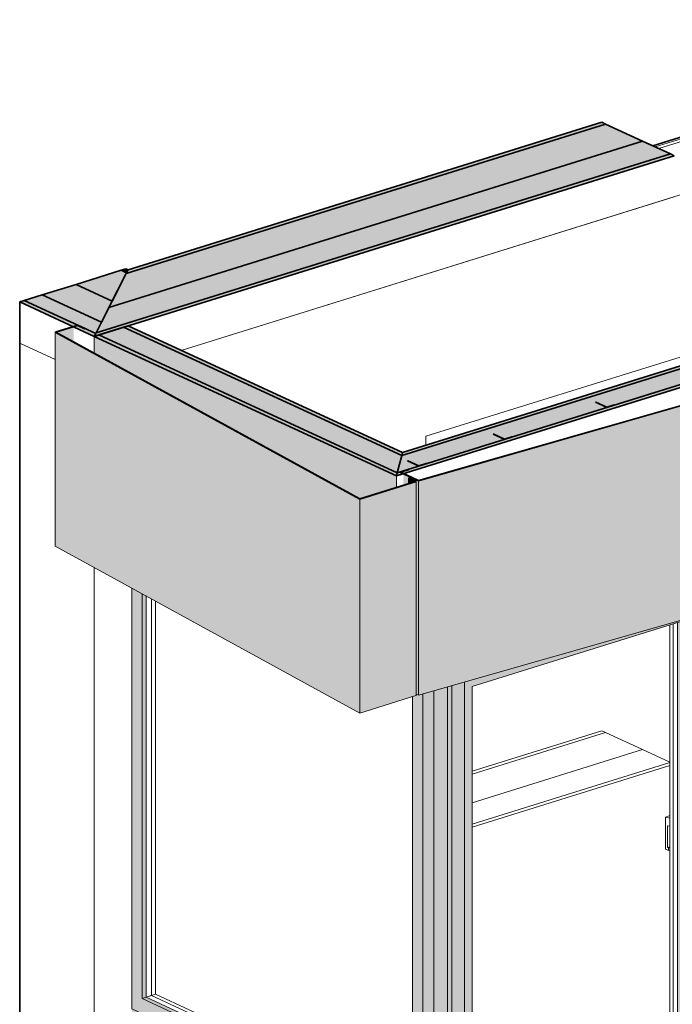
# Model space of a CAD drawing. Header units: millimetres. Extents: x -8357841 to -8326977, y -719205 to 18175.
# Tile 13 of 35: x -8341180 to -8338945, y -710086 to -706713. Entities that reach past the tile are written whole.
import ezdxf

# ---------------------------------------------------------------- set-up
doc = ezdxf.new("R2010")
doc.units = ezdxf.units.MM
for name, color, linetype, lineweight in [('Каркас_Импост', 7, 'Continuous', 18), ('Монтажный зазор', 7, 'Continuous', 18), ('Обобщенные модели', 7, 'Continuous', 18), ('Окна', 7, 'Continuous', 18), ('Остекление', 7, 'Continuous', 18)]:
    doc.layers.add(name, color=color, linetype=linetype, lineweight=lineweight)

# ---------------------------------------------------------------- blocks, each defined once
blk = doc.blocks.new('Корп 1_Кассеты трапецевидные - Корп 1_Кассеты трапецевидные_Цвет 4-21361679-Корпус 2_ Фрагмент 1')
at = {"layer": 'Обобщенные модели', "true_color": 0xcbd0cc}
for points in [[(-9257467.3, -710663.2), (-9254621.6, -709849.9), (-9254767.7, -709782.5), (-9257518.1, -710639.7), (-9257467.5, -710663.1)], [(-9257467.3, -711801.3), (-9254621.6, -710988), (-9254621.6, -709849.9), (-9257467.3, -710663.2), (-9257467.3, -711631.4)], [(-9257467.3, -711801.3), (-9257467.5, -710663.1), (-9257518.1, -710640.3), (-9257518.1, -710645.7), (-9257474.8, -710666.2), (-9257474.8, -711797.8), (-9257473.6, -711798.4)]]:
    blk.add_hatch(color=254, dxfattribs=at).paths.add_polyline_path(points)
at = {"layer": 'Обобщенные модели'}
for p, q in [((-9254767.7, -709782.5), (-9257518.1, -710639.7)), ((-9254766.4, -709783.1), (-9254767.7, -709782.5)), ((-9254621.6, -709849.9), (-9254766.4, -709783.1)), ((-9257467.3, -710663.2), (-9254621.6, -709849.9)), ((-9254621.6, -709849.9), (-9254621.6, -710988)), ((-9257518.1, -710639.7), (-9257516.8, -710640.3)), ((-9257518.1, -710639.7), (-9257518.1, -710645.8)), ((-9257516.8, -710640.3), (-9257467.3, -710663.2)), ((-9257467.3, -711801.3), (-9257467.3, -710663.2)), ((-9254621.6, -710988), (-9257467.3, -711801.3)), ((-9257467.3, -711801.3), (-9257474.8, -711797.8))]:
    blk.add_line(p, q, dxfattribs=at)
blk = doc.blocks.new('Корп 1_Кассеты трапецевидные - Корп 1_Кассеты трапецевидные_Цвет 3-21129542-Корпус 2_ Фрагмент 1')
at = {"layer": 'Обобщенные модели', "true_color": 0x5d6970}
for points in [[(-9257667.9, -708355.3), (-9257475, -708295), (-9257500.2, -708283.3), (-9257501.7, -708283.8), (-9257477.9, -708295.1), (-9257667.9, -708353.9), (-9258708.4, -707784), (-9258648.7, -707765.2), (-9258649.7, -707764.7), (-9258711.5, -707784), (-9257676.6, -708350.5)], [(-9257667.9, -709088.2), (-9257667.9, -708355.3), (-9258711.5, -707784), (-9258711.5, -708516.9), (-9257676.6, -709083.4)], [(-9258648.4, -707817.1), (-9258648.4, -707765.3), (-9258708.7, -707784.1), (-9258683.2, -707798.1)], [(-9257667.9, -709088.2), (-9257474.8, -709027.3), (-9257474.8, -708295.1), (-9257667.9, -708355.3), (-9257667.9, -709085.2)], [(-9257501.7, -708302.5), (-9257477.6, -708295), (-9257501.7, -708283.8), (-9257501.7, -708295.1)]]:
    blk.add_hatch(color=251, dxfattribs=at).paths.add_polyline_path(points)
at = {"layer": 'Обобщенные модели', "lineweight": 35}
for p, q in [((-9258634.3, -707759.9), (-9258711.5, -707784)), ((-9258711.5, -707784), (-9257667.9, -708355.3)), ((-9258708.7, -707784.1), (-9258634.5, -707761)), ((-9257667.5, -708354.1), (-9258708.7, -707784.1)), ((-9258634.5, -707761), (-9258610.4, -707772.1)), ((-9258608.9, -707771.6), (-9258634.3, -707759.9)), ((-9258610.4, -707772.1), (-9258608.9, -707771.6)), ((-9257667.9, -708355.3), (-9257474.8, -708295.1)), ((-9257477.6, -708295), (-9257667.5, -708354.1)), ((-9257500.2, -708283.3), (-9257501.7, -708283.8)), ((-9257501.7, -708283.8), (-9257477.6, -708295)), ((-9257474.8, -708295.1), (-9257500.2, -708283.3))]:
    blk.add_line(p, q, dxfattribs=at)
at = {"layer": 'Обобщенные модели'}
for p, q in [((-9258711.5, -708516.9), (-9258711.5, -707784)), ((-9257501.7, -708302.5), (-9257501.7, -708283.8)), ((-9257474.8, -708295.1), (-9257474.8, -709028)), ((-9257667.9, -708355.3), (-9257667.9, -709088.2)), ((-9257667.9, -709088.2), (-9258711.5, -708516.9)), ((-9257476.3, -709028.4), (-9257667.9, -709088.2)), ((-9257474.8, -709028), (-9257476.3, -709028.4))]:
    blk.add_line(p, q, dxfattribs=at)
blk = doc.blocks.new('Корп 1_Кассеты трапецевидные - Корп 1_Кассеты трапецевидные_Цвет 3-21129543-Корпус 2_ Фрагмент 1')
at = {"layer": 'Обобщенные модели', "true_color": 0x5d6970}
for points in [[(-9257467.3, -708292.5), (-9254622, -707479.1), (-9254769, -707411.3), (-9254770.5, -707411.8), (-9254625.1, -707479.3), (-9257467.5, -708291.3), (-9257518.1, -708268.1), (-9257519.4, -708268.5), (-9257467.5, -708292.5)], [(-9254770.5, -707520.8), (-9254624.6, -707479.1), (-9254770.5, -707411.8), (-9254770.5, -707507.8)], [(-9257467.3, -709027.3), (-9254621.6, -708214), (-9254621.6, -707479.3), (-9257467.3, -708292.5), (-9257467.3, -709027)], [(-9257467.3, -709027.3), (-9257467.5, -708292.5), (-9257519.4, -708268.5), (-9257519.4, -708308), (-9257501.7, -708302.5), (-9257501.7, -708283.8), (-9257499.1, -708283.8), (-9257474.8, -708295.1), (-9257474.2, -709024.1), (-9257467.9, -709027)]]:
    blk.add_hatch(color=251, dxfattribs=at).paths.add_polyline_path(points)
at = {"layer": 'Обобщенные модели', "lineweight": 35}
for p, q in [((-9254780.3, -707406), (-9254811.2, -707415.6)), ((-9254811.2, -707415.6), (-9254810, -707416.2)), ((-9254810, -707416.2), (-9254780.6, -707407.1)), ((-9254780.6, -707407.1), (-9254624.6, -707479.1)), ((-9254621.6, -707479.3), (-9254780.3, -707406)), ((-9257467.3, -708292.5), (-9254621.6, -707479.3)), ((-9254624.6, -707479.1), (-9257467, -708291.5)), ((-9257499.9, -708253.6), (-9257530.8, -708263.2)), ((-9257530.8, -708263.2), (-9257467.3, -708292.5)), ((-9257528, -708263.3), (-9257498.6, -708254.2)), ((-9257498.6, -708254.2), (-9257499.9, -708253.6)), ((-9257467, -708291.5), (-9257528, -708263.3))]:
    blk.add_line(p, q, dxfattribs=at)
at = {"layer": 'Обобщенные модели'}
for p, q in [((-9254621.6, -707479.3), (-9254621.6, -708214)), ((-9254621.6, -708214), (-9257467.3, -709027.3)), ((-9257467.3, -709027.3), (-9257467.3, -708292.5)), ((-9257467.3, -709027.3), (-9257474.8, -709023.8))]:
    blk.add_line(p, q, dxfattribs=at)
blk = doc.blocks.new('okna_rehau_erker_pryamougolnyy_1-ugol - Стандарт-20892819-Корпус 2_ Фрагмент 1')
at = {"layer": 'Монтажный зазор', "true_color": 0x373f43}
for points in [[(-9257414.7, -710578.9), (-9257368.3, -710564.4), (-9257368.3, -708999), (-9257414.7, -709012.2), (-9257414.7, -710577.8)], [(-9257414.7, -710578.9), (-9257414.7, -709012.2), (-9257452.8, -709023.1), (-9257452.5, -710561.4), (-9257416.1, -710578.2)]]:
    blk.add_hatch(color=149, dxfattribs=at).paths.add_polyline_path(points)
at = {"layer": 'Монтажный зазор', "true_color": 0x7f7f7f}
for points in [[(-9257414.7, -710597.4), (-9257414.7, -710578.9), (-9257452.8, -710561.3), (-9257452.6, -710579.9), (-9257414.8, -710597.3)], [(-9257414.7, -710597.4), (-9257368.3, -710582.8), (-9257368.3, -710564.4), (-9257414.7, -710578.9), (-9257414.7, -710597.3)]]:
    blk.add_hatch(color=8, dxfattribs=at).paths.add_polyline_path(points)
at = {"layer": 'Каркас_Импост'}
for p, q in [((-9257368.3, -708999), (-9257368.3, -710564.4)), ((-9257452.8, -709023.1), (-9257452.8, -710561.3)), ((-9257414.7, -710578.9), (-9257414.7, -709012.2)), ((-9257414.7, -710578.9), (-9257452.8, -710561.3)), ((-9257368.3, -710564.4), (-9257414.7, -710578.9))]:
    blk.add_line(p, q, dxfattribs=at)
at = {"layer": 'Монтажный зазор'}
for p, q in [((-9257414.7, -710578.9), (-9257452.8, -710561.3)), ((-9257452.8, -710561.3), (-9257452.8, -710579.8)), ((-9257414.8, -710597.3), (-9257452.8, -710579.8)), ((-9257368.3, -710564.4), (-9257414.7, -710578.9)), ((-9257414.7, -710597.4), (-9257414.7, -710578.9)), ((-9257368.3, -710582.9), (-9257414.7, -710597.4)), ((-9257368.3, -710564.4), (-9257368.3, -710582.9))]:
    blk.add_line(p, q, dxfattribs=at)
blk = doc.blocks.new('okna_rehau_trehpolnoe - 3560х1800 _створка и глухое_-20904852-Корпус 2_ Фрагмент 1')
at = {"layer": 'Окна', "true_color": 0x373f43}
for points in [[(-9257368.3, -710582.9), (-9254758.8, -709769.5), (-9254758.9, -708253.2), (-9254764.6, -708254.9), (-9254764.6, -709753), (-9257352.9, -710559.6), (-9257352.9, -708994.6), (-9257368.3, -708999), (-9257368.3, -710582.8)], [(-9257352.9, -710559.6), (-9254764.6, -709753), (-9254764.6, -708254.9), (-9254807.9, -708267.2), (-9254807.9, -709714.6), (-9255598, -709960.9), (-9255598, -708493), (-9255656.7, -708509.8), (-9255656.7, -709979.2), (-9256460.8, -710229.8), (-9256460.8, -708739.6), (-9256519.5, -708756.5), (-9256519.5, -710248.1), (-9257309.6, -710494.3), (-9257309.9, -708982.3), (-9257352.9, -708994.6), (-9257352.9, -710546.2)], [(-9255598, -709952), (-9254819.3, -709709.4), (-9254819.3, -708270.5), (-9254857.2, -708281.3), (-9254857.2, -709675.8), (-9255571.6, -709898.5), (-9255571.6, -708485.5), (-9255598, -708493), (-9255598, -709951.4)], [(-9254857.2, -709675.8), (-9254857.2, -708281.3), (-9254868.6, -708284.6), (-9254868.6, -709670.5)], [(-9254807.9, -709714.6), (-9254807.9, -708267.2), (-9254819.3, -708270.5), (-9254819.3, -709709.4), (-9254812.7, -709712.4)], [(-9255656.7, -709979.2), (-9255656.7, -708509.8), (-9255668.2, -708513.1), (-9255668.2, -709973.9), (-9255659.1, -709978.1)], [(-9256519.5, -710248.1), (-9256519.8, -708756.5), (-9256530.9, -708759.7), (-9256530.9, -710242.8), (-9256521.9, -710247)], [(-9256568.8, -710209.3), (-9256568.8, -708775.1), (-9256580.2, -708778.6), (-9256580.2, -710204)], [(-9255571.6, -709898.5), (-9254857.2, -709675.8), (-9254868.6, -709670.5), (-9255571.6, -709889.6), (-9255571.6, -709895.1)], [(-9257283.2, -710431.9), (-9256568.8, -710209.3), (-9256580.2, -710204), (-9257283.2, -710423.1), (-9257283.2, -710426.6)]]:
    blk.add_hatch(color=149, dxfattribs=at).paths.add_polyline_path(points)
h = blk.add_hatch(color=149, dxfattribs=at)
h.paths.add_polyline_path([(-9257309.6, -710485.5), (-9256530.9, -710242.8), (-9256530.9, -708759.7), (-9257309.6, -708982.2), (-9257309.6, -710484.8)])
h.paths.add_polyline_path([(-9257283.2, -710431.9), (-9257283.2, -708997.7), (-9256568.8, -708775.1), (-9256568.8, -710209.3), (-9257266.2, -710426.6)])
h = blk.add_hatch(color=149, dxfattribs=at)
h.paths.add_polyline_path([(-9257309.6, -710494.3), (-9256519.5, -710248.1), (-9256530.9, -710242.8), (-9257309.6, -710485.5), (-9257309.6, -710490.9)])
h.paths.add_polyline_path([(-9256460.8, -710229.8), (-9255656.7, -709979.2), (-9255668.2, -709973.9), (-9256460.8, -710220.9), (-9256460.8, -710226.3)])
h.paths.add_polyline_path([(-9255598, -709960.9), (-9254807.9, -709714.6), (-9254819.3, -709709.4), (-9255598, -709952), (-9255598, -709957.4)])
at = {"layer": 'Каркас_Импост'}
for p, q in [((-9254764.6, -708254.9), (-9254764.6, -709753)), ((-9254857.2, -708281.3), (-9254857.2, -709675.8)), ((-9254819.3, -709709.4), (-9254819.3, -708270.5)), ((-9254807.9, -709714.6), (-9254807.9, -708267.2)), ((-9255598, -709960.9), (-9255598, -708493)), ((-9255571.6, -708485.5), (-9255571.6, -709898.5)), ((-9255656.7, -709979.2), (-9255656.7, -708509.8)), ((-9256530.9, -710242.8), (-9256530.9, -708759.7)), ((-9256519.5, -710248.1), (-9256519.5, -708756.4)), ((-9256460.8, -710229.8), (-9256460.8, -708739.6)), ((-9256568.8, -708775.1), (-9257283.2, -708997.7)), ((-9256568.8, -708775.1), (-9256568.8, -710209.3)), ((-9257352.9, -710559.6), (-9257352.9, -708994.6)), ((-9257309.6, -708982.2), (-9257309.6, -710494.3)), ((-9257283.2, -708997.7), (-9257283.2, -710431.9)), ((-9255571.6, -709898.5), (-9254857.2, -709675.8)), ((-9254857.2, -709675.8), (-9254868.6, -709670.5)), ((-9255598, -709952), (-9254819.3, -709709.4)), ((-9254807.9, -709714.6), (-9254819.3, -709709.4)), ((-9255598, -709960.9), (-9254807.9, -709714.6)), ((-9254764.6, -709753), (-9257352.9, -710559.6)), ((-9256460.8, -710229.8), (-9255656.7, -709979.2)), ((-9255668.2, -709973.9), (-9255656.7, -709979.2)), ((-9257283.2, -710431.9), (-9256568.8, -710209.3)), ((-9256568.8, -710209.3), (-9256580.2, -710204)), ((-9257309.6, -710485.5), (-9256530.9, -710242.8)), ((-9257309.6, -710494.3), (-9256519.5, -710248.1)), ((-9256530.9, -710242.8), (-9256519.5, -710248.1))]:
    blk.add_line(p, q, dxfattribs=at)
at = {"layer": 'Каркас_Импост', "color": 250, "true_color": 0x212527}
for p, q in [((-9254895.3, -709658.2), (-9254895.3, -708292.2)), ((-9255694.8, -708520.7), (-9255694.8, -709961.6)), ((-9256606.9, -710191.7), (-9256606.9, -708786.9)), ((-9256620.8, -709444.6), (-9256608.4, -709440.7)), ((-9256606.9, -709441.1), (-9256608.4, -709440.7)), ((-9256620.8, -709444.6), (-9256606.9, -709448)), ((-9256620.8, -709554.7), (-9256620.8, -709444.6)), ((-9256606.9, -709475.7), (-9256614.5, -709473.9)), ((-9256614.5, -709548.4), (-9256614.5, -709473.9)), ((-9256620.8, -709554.7), (-9256611.3, -709559.1)), ((-9256614.5, -709548.4), (-9256606.9, -709546)), ((-9256611.3, -709549.8), (-9256614.5, -709548.4)), ((-9256606.9, -709548.5), (-9256611.3, -709549.8)), ((-9256611.3, -709559.1), (-9256611.3, -709549.8)), ((-9256611.3, -709559.1), (-9256606.9, -709557.7)), ((-9255571.6, -709869), (-9254895.3, -709658.2)), ((-9254868.6, -709670.5), (-9254895.3, -709658.2)), ((-9255694.8, -709961.6), (-9256460.8, -710200.3)), ((-9255694.8, -709961.6), (-9255668.2, -709973.9)), ((-9257283.2, -710402.5), (-9256606.9, -710191.7)), ((-9256580.2, -710204), (-9256606.9, -710191.7))]:
    blk.add_line(p, q, dxfattribs=at)
at = {"layer": 'Монтажный зазор'}
for p, q in [((-9254764.6, -708254.9), (-9254764.6, -709753)), ((-9257368.3, -708999), (-9257368.3, -710582.9)), ((-9257352.9, -710559.6), (-9257352.9, -708994.6)), ((-9257368.3, -710582.9), (-9254758.8, -709769.7)), ((-9254764.6, -709753), (-9257352.9, -710559.6))]:
    blk.add_line(p, q, dxfattribs=at)
at = {"layer": 'Остекление', "color": 250, "true_color": 0x212527}
for p, q in [((-9254883.8, -708288.9), (-9254883.8, -709663.5)), ((-9255683.4, -708517.5), (-9255683.4, -709966.9)), ((-9256595.4, -708783.4), (-9256595.4, -710196.9)), ((-9254883.8, -709663.5), (-9255571.6, -709877.9)), ((-9254883.8, -709663.5), (-9254868.6, -709670.5)), ((-9255683.4, -709966.9), (-9256460.8, -710209.2)), ((-9255683.4, -709966.9), (-9255668.2, -709973.9)), ((-9256595.4, -710196.9), (-9257283.2, -710411.3)), ((-9256595.4, -710196.9), (-9256580.2, -710204))]:
    blk.add_line(p, q, dxfattribs=at)
at = {"layer": 'Остекление'}
for p, q in [((-9254868.6, -709670.5), (-9254868.6, -708284.6)), ((-9255668.2, -709973.9), (-9255668.2, -708513.1)), ((-9256580.2, -710204), (-9256580.2, -708778.6)), ((-9255571.6, -709889.6), (-9254868.6, -709670.5)), ((-9256460.8, -710220.9), (-9255668.2, -709973.9)), ((-9257283.2, -710423.1), (-9256580.2, -710204))]:
    blk.add_line(p, q, dxfattribs=at)
blk = doc.blocks.new('okna_rehau_odnopolnoe - 1570x1800 _глухое_-20917939-Корпус 2_ Фрагмент 1')
at = {"layer": 'Окна', "true_color": 0x373f43}
for points in [[(-9257452.8, -710561.2), (-9257452.8, -709023.1), (-9257467.9, -709027), (-9257474.8, -709024.4), (-9257474.8, -709028), (-9257488.1, -709032.1), (-9257488.1, -710493), (-9258413.8, -710065.8), (-9258413.8, -708679.9), (-9258449.4, -708660.4), (-9258449.4, -710101.2), (-9257467.3, -710554.5)], [(-9258413.8, -710065.8), (-9258399.9, -710061.5), (-9258399.9, -708687.5), (-9258413.8, -708679.9), (-9258413.8, -710051.3)], [(-9257488.1, -710493), (-9257488.1, -710482.3), (-9258399.9, -710061.5), (-9258413.8, -710065.8), (-9257497.5, -710488.7)], [(-9257452.8, -710579.7), (-9257452.8, -710561.2), (-9258449.4, -710101.2), (-9258449.5, -710119.6), (-9257454.5, -710578.9)]]:
    blk.add_hatch(color=149, dxfattribs=at).paths.add_polyline_path(points)
at = {"layer": 'Каркас_Импост'}
for p, q in [((-9258449.4, -710101.2), (-9258449.4, -708660.4)), ((-9258413.8, -708679.9), (-9258413.8, -710065.8)), ((-9257488.1, -710493), (-9257488.1, -709032.1)), ((-9258413.8, -710065.8), (-9258399.9, -710061.5)), ((-9258413.8, -710065.8), (-9257488.1, -710493)), ((-9257452.8, -710561.2), (-9258449.4, -710101.2))]:
    blk.add_line(p, q, dxfattribs=at)
at = {"layer": 'Каркас_Импост', "color": 250, "true_color": 0x212527}
for p, q in [((-9258367.5, -710051.3), (-9258367.5, -708705.2)), ((-9258399.9, -710061.5), (-9258367.5, -710051.3)), ((-9257488.1, -710457.2), (-9258367.5, -710051.3))]:
    blk.add_line(p, q, dxfattribs=at)
at = {"layer": 'Монтажный зазор'}
for p, q in [((-9258449.4, -710101.2), (-9258449.4, -708660.4)), ((-9257452.8, -710561.2), (-9258449.4, -710101.2)), ((-9258449.5, -710119.6), (-9257452.8, -710579.7))]:
    blk.add_line(p, q, dxfattribs=at)
at = {"layer": 'Остекление'}
for p, q in [((-9258399.9, -708687.5), (-9258399.9, -710061.5)), ((-9258399.9, -710061.5), (-9257488.1, -710482.3))]:
    blk.add_line(p, q, dxfattribs=at)
at = {"layer": 'Остекление', "color": 250, "true_color": 0x212527}
for p, q in [((-9258381.4, -710055.7), (-9258381.4, -708697.6)), ((-9258399.9, -710061.5), (-9258381.4, -710055.7)), ((-9257488.1, -710467.9), (-9258381.4, -710055.7))]:
    blk.add_line(p, q, dxfattribs=at)
blk = doc.blocks.new('HILTI_s_Профиль_MFT-T - Профиль MFT-Ta 60x42x1_8 6m-V126-Корпус 2_ Фрагмент 1')
at = {"layer": 'Обобщенные модели', "lineweight": 35}
for p, q in [((-9257209.5, -708132.6), (-9257210.9, -708133.1)), ((-9257210.9, -708133.1), (-9257174, -708150.1)), ((-9257172.6, -708149.7), (-9257209.5, -708132.6)), ((-9257174, -708150.1), (-9257179.5, -708151.8)), ((-9257179.5, -708151.8), (-9257178.3, -708152.4)), ((-9257147, -708141.7), (-9257172.6, -708149.7)), ((-9257145.9, -708142.3), (-9257147, -708141.7))]:
    blk.add_line(p, q, dxfattribs=at)
blk = doc.blocks.new('HILTI_s_Профиль_MFT-T - Профиль MFT-Ta 60x42x1_8 6m-V127-Корпус 2_ Фрагмент 1')
at = {"layer": 'Обобщенные модели', "lineweight": 35}
for p, q in [((-9256859.3, -708023.5), (-9256860.7, -708023.9)), ((-9256860.7, -708023.9), (-9256823.7, -708041)), ((-9256822.3, -708040.5), (-9256859.3, -708023.5)), ((-9256823.7, -708041), (-9256829.2, -708042.7)), ((-9256829.2, -708042.7), (-9256828.1, -708043.2)), ((-9256796.8, -708032.6), (-9256822.3, -708040.5)), ((-9256795.6, -708033.1), (-9256796.8, -708032.6))]:
    blk.add_line(p, q, dxfattribs=at)
blk = doc.blocks.new('HILTI_s_Профиль_MFT-T - Профиль MFT-Ta 60x42x1_8 6m-V141-Корпус 2_ Фрагмент 1')
at = {"layer": 'Обобщенные модели', "lineweight": 35}
for p, q in [((-9257503.1, -708224.2), (-9257504.5, -708224.6)), ((-9257504.5, -708224.6), (-9257467.6, -708241.6)), ((-9257466.2, -708241.2), (-9257503.1, -708224.2)), ((-9257467.6, -708241.6), (-9257473, -708243.3)), ((-9257473, -708243.3), (-9257471.9, -708243.9)), ((-9257440.6, -708233.2), (-9257466.2, -708241.2)), ((-9257439.5, -708233.8), (-9257440.6, -708233.2))]:
    blk.add_line(p, q, dxfattribs=at)

msp = doc.modelspace()

# ---------------------------------------------------------------- hatches: boundary and pattern name
at = {"layer": 'Обобщенные модели', "true_color": 0x7f7f7f}
h = msp.add_hatch(color=8, dxfattribs=at)
h.paths.add_polyline_path([(-8340873.8, -707698.9), (-8339046.2, -707129.3), (-8339173.1, -707070.7), (-8340814.5, -707582.3)])
h.paths.add_polyline_path([(-8338235.3, -706876.6), (-8338088.5, -706830.9), (-8338061, -706724.1), (-8338362.3, -706818), (-8338248.8, -706870.4)])
h = msp.add_hatch(color=8, dxfattribs=at)
h.paths.add_polyline_path([(-8340814.5, -707582.3), (-8339173.1, -707070.7), (-8339185.8, -707064.9), (-8340808.6, -707570.6)])
h.paths.add_polyline_path([(-8338362.3, -706818), (-8338061, -706724.1), (-8338058.2, -706713.4), (-8338375, -706812.2)])
h = msp.add_hatch(color=8, dxfattribs=at)
h.paths.add_polyline_path([(-8340918.2, -707786.4), (-8338950.9, -707173.3), (-8339046.2, -707129.3), (-8340873.8, -707698.9), (-8340916.9, -707784)])
h.paths.add_polyline_path([(-8338140.1, -706920.6), (-8338109.2, -706910.9), (-8338088.5, -706830.9), (-8338235.3, -706876.6), (-8338154.1, -706914.1)])
h = msp.add_hatch(color=8, dxfattribs=at)
h.paths.add_polyline_path([(-8340924.1, -707798.1), (-8338938.2, -707179.2), (-8338950.9, -707173.3), (-8340918.2, -707786.4), (-8340920.6, -707791.1)])
h.paths.add_polyline_path([(-8338127.4, -706926.4), (-8338111.9, -706921.6), (-8338109.2, -706910.9), (-8338140.1, -706920.6), (-8338137.8, -706921.6)])
for points in [[(-8339886.5, -708265), (-8337089.9, -707393.3), (-8337159.6, -707361.2), (-8339871.3, -708206.3)], [(-8339871.3, -708206.3), (-8337159.6, -707361.2), (-8337172.3, -707355.3), (-8339868.6, -708195.7)], [(-8339889.2, -708275.7), (-8337077.2, -707399.2), (-8337089.7, -707393.4), (-8339886.5, -708265), (-8339887.1, -708267.4)], [(-8340862.7, -707677.1), (-8340813.5, -707580.3), (-8340831.9, -707571.8), (-8340986.4, -707620), (-8340873.8, -707672)], [(-8340813.5, -707580.3), (-8340808.6, -707570.6), (-8340816.5, -707567), (-8340831.9, -707571.8), (-8340814.5, -707579.9)], [(-8340899.5, -707749.7), (-8340862.7, -707677.1), (-8340986.4, -707620), (-8341102.3, -707656.1), (-8340899.8, -707749.6)], [(-8340919.2, -707788.4), (-8340899.8, -707749.6), (-8341102.3, -707656.1), (-8341164.1, -707675.4), (-8340921.4, -707787.4)], [(-8340924.1, -707798.1), (-8340919.2, -707788.4), (-8341164.1, -707675.4), (-8341179.6, -707680.2), (-8340926.9, -707796.8)], [(-8339886.5, -708265), (-8339871.3, -708206.3), (-8340823.7, -707766.8), (-8340908.7, -707793.3), (-8339889.2, -708263.8)], [(-8339871.3, -708206.3), (-8339868.6, -708195.7), (-8340808.2, -707762), (-8340823.7, -707766.8), (-8339884, -708200.5)], [(-8339889.2, -708275.7), (-8339886.5, -708265), (-8340908.7, -707793.3), (-8340924.1, -707798.1), (-8339901.9, -708269.9)]]:
    msp.add_hatch(color=8, dxfattribs=at).paths.add_polyline_path(points)
at = {"layer": 'Обобщенные модели', "true_color": 0xfcfb00}
msp.add_hatch(color=2, dxfattribs=at).paths.add_polyline_path([(-8340014.2, -708354.1), (-8339889.2, -708315.2), (-8339889.2, -708275.7), (-8340924.1, -707798.1), (-8340924.1, -707856), (-8340014.6, -708353.9)])

# ---------------------------------------------------------------- linework, layer by layer
at = {"layer": 'Обобщенные модели', "lineweight": 35}
for p, q in [((-8339011.7, -707145.2), (-8338375, -706946.8)), ((-8340814.5, -707582.3), (-8339173.1, -707070.7)), ((-8339173.1, -707070.7), (-8340814.5, -707582.3)), ((-8339185.8, -707064.9), (-8340808.6, -707570.6)), ((-8339173.1, -707070.7), (-8339185.8, -707064.9)), ((-8339046.2, -707129.3), (-8339173.1, -707070.7)), ((-8340873.8, -707698.9), (-8339046.2, -707129.3)), ((-8339046.2, -707129.3), (-8340873.8, -707698.9)), ((-8338950.9, -707173.3), (-8339046.2, -707129.3)), ((-8340924.1, -707798.1), (-8338938.2, -707179.2)), ((-8340918.2, -707786.4), (-8338950.9, -707173.3)), ((-8338950.9, -707173.3), (-8340918.2, -707786.4)), ((-8338938.2, -707179.2), (-8338950.9, -707173.3)), ((-8337159.6, -707361.2), (-8339871.3, -708206.3)), ((-8339871.3, -708206.3), (-8337159.6, -707361.2)), ((-8337172.3, -707355.3), (-8339868.6, -708195.7)), ((-8339889.2, -708275.7), (-8337077, -707399.3)), ((-8337089.7, -707393.4), (-8339886.5, -708265)), ((-8339886.5, -708265), (-8337089.7, -707393.4)), ((-8340831.9, -707571.8), (-8340986.4, -707620)), ((-8340814.5, -707582.3), (-8340873.8, -707698.9)), ((-8340862.7, -707677.1), (-8340813.5, -707580.3)), ((-8340816.5, -707567), (-8340831.9, -707571.8)), ((-8340831.9, -707571.8), (-8340813.5, -707580.3)), ((-8340813.5, -707580.3), (-8340831.9, -707571.8)), ((-8340808.6, -707570.6), (-8340816.5, -707567)), ((-8340808.6, -707570.6), (-8340814.5, -707582.3)), ((-8340813.5, -707580.3), (-8340808.6, -707570.6)), ((-8340986.4, -707620), (-8341102.3, -707656.1)), ((-8340986.4, -707620), (-8340862.7, -707677.1)), ((-8340862.7, -707677.1), (-8340986.4, -707620)), ((-8341102.3, -707656.1), (-8341164.1, -707675.4)), ((-8341102.3, -707656.1), (-8340899.5, -707749.7)), ((-8340899.5, -707749.7), (-8341102.3, -707656.1)), ((-8341164.1, -707675.4), (-8341179.6, -707680.2)), ((-8341179.6, -707680.2), (-8340924.1, -707798.1)), ((-8341179.6, -707820.9), (-8341179.6, -707680.2)), ((-8341164.1, -707675.4), (-8340919.2, -707788.4)), ((-8340919.2, -707788.4), (-8341164.1, -707675.4)), ((-8340899.5, -707749.7), (-8340862.7, -707677.1)), ((-8340873.8, -707698.9), (-8340918.2, -707786.4)), ((-8340919.2, -707788.4), (-8340899.5, -707749.7)), ((-8340918.2, -707786.4), (-8340924.1, -707798.1)), ((-8340924.1, -707798.1), (-8340919.2, -707788.4)), ((-8340823.7, -707766.8), (-8340908.7, -707793.3)), ((-8340808.2, -707762), (-8340823.7, -707766.8)), ((-8340823.7, -707766.8), (-8339871.3, -708206.3)), ((-8339871.3, -708206.3), (-8340823.7, -707766.8)), ((-8339868.6, -708195.7), (-8340808.2, -707762)), ((-8341179.6, -710596.7), (-8341179.6, -707820.9)), ((-8340908.7, -707793.3), (-8340924.1, -707798.1)), ((-8340924.1, -707798.1), (-8339889.2, -708275.7)), ((-8340908.7, -707793.3), (-8339886.5, -708265)), ((-8339886.5, -708265), (-8340908.7, -707793.3)), ((-8339871.3, -708206.3), (-8339868.6, -708195.7)), ((-8339868.6, -708195.7), (-8339871.3, -708206.3)), ((-8339886.5, -708265), (-8339871.3, -708206.3)), ((-8339871.3, -708206.3), (-8339886.5, -708265)), ((-8339889.2, -708275.7), (-8339886.5, -708265)), ((-8339886.5, -708265), (-8339889.2, -708275.7))]:
    msp.add_line(p, q, dxfattribs=at)
at = {"layer": 'Обобщенные модели'}
for p, q in [((-8338375, -706952.9), (-8339003.8, -707148.9)), ((-8338991.1, -707154.7), (-8338362.3, -706958.7)), ((-8338362.3, -706958.7), (-8338991.1, -707154.7)), ((-8340626.2, -707846), (-8338111.9, -707062.3)), ((-8338938.2, -707319.9), (-8340626.2, -707846)), ((-8339788.3, -708140), (-8338127.4, -707622.3)), ((-8341179.6, -707820.9), (-8341058.2, -707876.9)), ((-8341058.2, -707876.9), (-8341179.6, -707820.9)), ((-8340924.1, -707856), (-8340924.1, -707798.1)), ((-8340924.1, -707856), (-8340924.1, -707798.1)), ((-8340924.1, -707856), (-8340924.1, -707798.1)), ((-8339788.3, -708170.7), (-8339788.3, -708140)), ((-8339889.2, -708315.2), (-8339889.2, -708275.7)), ((-8339889.2, -708315.2), (-8339889.2, -708275.7)), ((-8340924.1, -710168.8), (-8340924.1, -708590.3)), ((-8340924.1, -710168.8), (-8340924.1, -708590.3))]:
    msp.add_line(p, q, dxfattribs=at)
at = {"layer": 'Обобщенные модели', "color": 250, "true_color": 0x212527}
for p, q in [((-8339629.9, -709287.1), (-8339185.8, -709148.7)), ((-8339173.1, -709154.6), (-8339629.9, -709296.9)), ((-8339629.9, -709296.9), (-8339173.1, -709154.6)), ((-8339173.1, -709154.6), (-8339185.8, -709148.7)), ((-8339046.2, -709213.2), (-8339173.1, -709154.6)), ((-8339046.2, -709213.2), (-8339629.9, -709395.1)), ((-8339629.9, -709395.1), (-8339046.2, -709213.2)), ((-8338953.5, -709255.9), (-8339046.2, -709213.2)), ((-8338953.5, -709257.9), (-8339629.9, -709468.7)), ((-8339629.9, -709468.7), (-8338953.5, -709257.9)), ((-8338953.5, -709267.7), (-8339629.9, -709478.5))]:
    msp.add_line(p, q, dxfattribs=at)

# ---------------------------------------------------------------- block references
at = {"layer": 'Обобщенные модели'}
for name in ['Корп 1_Кассеты трапецевидные - Корп 1_Кассеты трапецевидные_Цвет 3-21129543-Корпус 2_ Фрагмент 1', 'Корп 1_Кассеты трапецевидные - Корп 1_Кассеты трапецевидные_Цвет 3-21129542-Корпус 2_ Фрагмент 1', 'HILTI_s_Профиль_MFT-T - Профиль MFT-Ta 60x42x1_8 6m-V127-Корпус 2_ Фрагмент 1', 'HILTI_s_Профиль_MFT-T - Профиль MFT-Ta 60x42x1_8 6m-V126-Корпус 2_ Фрагмент 1', 'HILTI_s_Профиль_MFT-T - Профиль MFT-Ta 60x42x1_8 6m-V141-Корпус 2_ Фрагмент 1', 'Корп 1_Кассеты трапецевидные - Корп 1_Кассеты трапецевидные_Цвет 4-21361679-Корпус 2_ Фрагмент 1']:
    msp.add_blockref(name, (917653.3, 0), dxfattribs=at)
at = {"layer": 'Окна'}
for name in ['okna_rehau_trehpolnoe - 3560х1800 _створка и глухое_-20904852-Корпус 2_ Фрагмент 1', 'okna_rehau_odnopolnoe - 1570x1800 _глухое_-20917939-Корпус 2_ Фрагмент 1', 'okna_rehau_erker_pryamougolnyy_1-ugol - Стандарт-20892819-Корпус 2_ Фрагмент 1']:
    msp.add_blockref(name, (917653.3, 0), dxfattribs=at)

doc.saveas('drawing.dxf')
